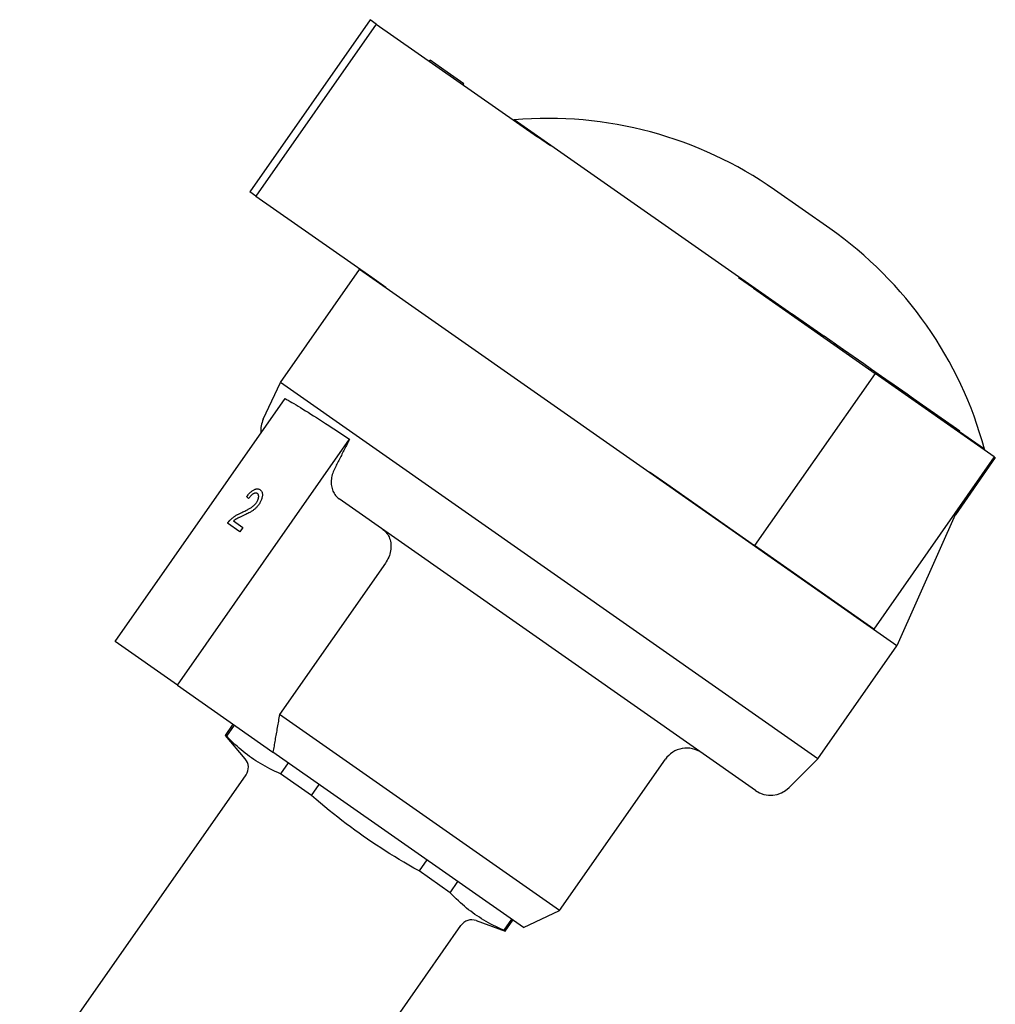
# Model space of a CAD drawing. Header units: millimetres. Extents: x -60 to 3536, y 30 to 464.
# Tile 7 of 22: x 195 to 269, y 272 to 347. Entities that reach past the tile are written whole.
import ezdxf

# ---------------------------------------------------------------- set-up
doc = ezdxf.new("R2010")
doc.units = ezdxf.units.MM
doc.layers.add('DETAIL', color=2, linetype='Continuous')

msp = doc.modelspace()

# ---------------------------------------------------------------- linework, layer by layer
at = {"layer": 'DETAIL'}
for p, q in [((221.555, 347.219), (212.378, 334.113)), ((222.026, 346.889), (212.849, 333.783)), ((222.026, 346.889), (221.555, 347.219)), ((222.026, 346.889), (234.307, 338.29)), ((226.07, 344.058), (226.127, 344.14)), ((227.439, 343.221), (226.127, 344.14)), ((228.709, 342.332), (227.439, 343.221)), ((228.652, 342.25), (228.709, 342.332)), ((232.533, 339.592), (232.497, 339.557)), ((253.687, 324.781), (232.533, 339.592)), ((235.293, 337.6), (234.307, 338.29)), ((212.849, 333.783), (212.378, 334.113)), ((256.587, 331.307), (252.371, 334.259)), ((212.849, 333.783), (221.69, 327.592)), ((214.723, 319.591), (220.745, 328.192)), ((220.782, 328.228), (220.745, 328.192)), ((261.703, 299.513), (220.745, 328.192)), ((221.69, 327.592), (222.761, 326.843)), ((250.773, 326.76), (249.642, 327.552)), ((250.773, 326.76), (260.041, 320.271)), ((253.658, 324.74), (253.716, 324.822)), ((253.716, 324.822), (256.155, 323.114)), ((256.098, 323.032), (256.155, 323.114)), ((257.034, 322.498), (256.155, 323.114)), ((256.977, 322.416), (257.034, 322.498)), ((257.131, 322.43), (257.034, 322.498)), ((257.639, 322.075), (257.131, 322.43)), ((257.582, 321.993), (257.639, 322.075)), ((259.183, 320.994), (257.639, 322.075)), ((259.777, 320.578), (259.183, 320.994)), ((259.719, 320.496), (259.777, 320.578)), ((260.54, 320.043), (259.777, 320.578)), ((213.415, 316.786), (214.723, 319.591)), ((255.68, 290.912), (214.723, 319.591)), ((260.041, 320.271), (250.864, 307.165)), ((269.13, 313.907), (260.041, 320.271)), ((260.483, 319.961), (260.54, 320.043)), ((260.87, 319.813), (260.54, 320.043)), ((260.813, 319.731), (260.87, 319.813)), ((261.485, 319.382), (260.87, 319.813)), ((261.428, 319.3), (261.485, 319.382)), ((262.158, 318.911), (261.485, 319.382)), ((262.101, 318.829), (262.158, 318.911)), ((262.488, 318.68), (262.158, 318.911)), ((202.116, 299.853), (215.077, 318.362)), ((262.43, 318.598), (262.488, 318.68)), ((262.795, 318.465), (262.488, 318.68)), ((262.737, 318.383), (262.795, 318.465)), ((263.405, 318.038), (262.795, 318.465)), ((263.348, 317.956), (263.405, 318.038)), ((266.249, 316.046), (263.405, 318.038)), ((266.192, 315.964), (266.249, 316.046)), ((266.506, 315.866), (266.249, 316.046)), ((266.448, 315.785), (266.506, 315.866)), ((268.384, 314.49), (266.477, 315.825)), ((206.867, 296.526), (219.991, 315.269)), ((268.384, 314.49), (268.363, 314.444)), ((269.13, 313.907), (259.953, 300.8)), ((269.205, 313.854), (266.16, 309.505)), ((269.13, 313.907), (269.205, 313.854)), ((242.854, 312.773), (244.174, 311.849)), ((213.173, 311.407), (213.173, 311.407)), ((244.174, 311.849), (250.864, 307.165)), ((212.293, 310.734), (212.293, 310.734)), ((250.931, 288.5), (219.198, 310.719)), ((266.356, 309.945), (261.703, 299.513)), ((211.15, 309.04), (211.856, 308.545)), ((211.619, 308.206), (210.686, 308.859)), ((211.856, 308.545), (211.619, 308.206)), ((211.856, 308.545), (211.619, 308.206)), ((211.856, 308.545), (211.856, 308.545)), ((211.619, 308.206), (211.619, 308.206)), ((259.953, 300.8), (250.864, 307.165)), ((222.722, 305.812), (214.65, 294.284)), ((206.867, 296.526), (202.116, 299.853)), ((255.68, 290.912), (261.703, 299.513)), ((206.867, 296.526), (214.152, 291.425)), ((235.985, 279.346), (214.65, 294.284)), ((210.541, 292.698), (211.131, 293.54)), ((210.629, 292.636), (211.219, 293.479)), ((210.629, 292.636), (210.541, 292.698)), ((212.044, 290.906), (210.541, 292.698)), ((233.249, 278.053), (214.152, 291.425)), ((215.315, 290.611), (214.725, 289.768)), ((235.985, 279.346), (244.056, 290.873)), ((253.492, 288.724), (255.68, 290.912)), ((194.848, 265.056), (212.097, 289.69)), ((217.094, 288.109), (214.725, 289.768)), ((217.094, 288.109), (217.684, 288.952)), ((225.876, 283.216), (225.286, 282.373)), ((227.655, 280.714), (225.286, 282.373)), ((227.655, 280.714), (228.245, 281.557)), ((233.249, 278.053), (235.985, 279.346)), ((229.641, 278.584), (231.839, 277.785)), ((232.341, 278.689), (231.751, 277.846)), ((231.839, 277.785), (232.429, 278.627)), ((211.231, 253.584), (228.48, 278.218)), ((231.839, 277.785), (231.751, 277.846))]:
    msp.add_line(p, q, dxfattribs=at)
at = {"layer": 'DETAIL', "flags": 128}
for points in [[(215.077, 318.362), (215.195, 318.295), (215.322, 318.222), (215.457, 318.144), (215.601, 318.059), (215.752, 317.969), (215.912, 317.873), (216.08, 317.771), (216.255, 317.664), (216.439, 317.551), (216.63, 317.432), (216.828, 317.308), (217.034, 317.179), (217.247, 317.045), (217.466, 316.905), (217.693, 316.761), (217.926, 316.612), (218.165, 316.458), (218.41, 316.3), (218.661, 316.138), (218.917, 315.971), (219.179, 315.801), (219.445, 315.627), (219.716, 315.45), (219.991, 315.269)], [(219.991, 315.269), (219.943, 315.173), (219.894, 315.077), (219.846, 314.982), (219.797, 314.886), (219.749, 314.79), (219.701, 314.695), (219.652, 314.6), (219.604, 314.504), (219.556, 314.409), (219.508, 314.314), (219.459, 314.219), (219.411, 314.124), (219.363, 314.029), (219.315, 313.934), (219.267, 313.839), (219.219, 313.745), (219.171, 313.65), (219.123, 313.555), (219.075, 313.461), (219.028, 313.366), (218.98, 313.272), (218.932, 313.178), (218.884, 313.084), (218.837, 312.989)], [(218.837, 312.989), (218.786, 312.882), (218.741, 312.774), (218.702, 312.666), (218.67, 312.562), (218.643, 312.455), (218.622, 312.345), (218.606, 312.232), (218.595, 312.12), (218.59, 312.01), (218.591, 311.905), (218.599, 311.804), (218.613, 311.702), (218.633, 311.599), (218.659, 311.498), (218.69, 311.4), (218.727, 311.306), (218.767, 311.219), (218.812, 311.138), (218.865, 311.058), (218.924, 310.98), (218.988, 310.906), (219.055, 310.837), (219.126, 310.775), (219.198, 310.719)], [(212.151, 310.888), (212.201, 310.952), (212.25, 311.012), (212.298, 311.068), (212.346, 311.121), (212.394, 311.17), (212.441, 311.216), (212.487, 311.258), (212.533, 311.297), (212.578, 311.332), (212.623, 311.363), (212.667, 311.39), (212.711, 311.414), (212.754, 311.434), (212.797, 311.451), (212.838, 311.464), (212.879, 311.473), (212.918, 311.478), (212.957, 311.479), (212.995, 311.477), (213.032, 311.47), (213.068, 311.46), (213.104, 311.446), (213.139, 311.429), (213.173, 311.407)], [(213.173, 311.407), (213.205, 311.382), (213.235, 311.354), (213.261, 311.324), (213.283, 311.292), (213.303, 311.257), (213.319, 311.22), (213.332, 311.18), (213.341, 311.138), (213.347, 311.093), (213.35, 311.047), (213.349, 310.997), (213.345, 310.946), (213.338, 310.893), (213.328, 310.84), (213.316, 310.786), (213.3, 310.732), (213.282, 310.678), (213.261, 310.623), (213.237, 310.569), (213.21, 310.514), (213.181, 310.458), (213.148, 310.402), (213.113, 310.346), (213.075, 310.29)], [(213.173, 311.407), (213.205, 311.382), (213.235, 311.354), (213.261, 311.324), (213.283, 311.292), (213.303, 311.257), (213.319, 311.22), (213.332, 311.18), (213.341, 311.138), (213.347, 311.093), (213.35, 311.047), (213.349, 310.997), (213.345, 310.946), (213.338, 310.893), (213.328, 310.84), (213.316, 310.786), (213.3, 310.732), (213.282, 310.678), (213.261, 310.623), (213.237, 310.569), (213.21, 310.513), (213.181, 310.458), (213.149, 310.402), (213.113, 310.346), (213.075, 310.29)], [(212.293, 310.734), (212.287, 310.74), (212.281, 310.747), (212.275, 310.753), (212.269, 310.76), (212.263, 310.766), (212.257, 310.773), (212.251, 310.779), (212.245, 310.786), (212.239, 310.792), (212.233, 310.799), (212.227, 310.805), (212.221, 310.811), (212.215, 310.818), (212.209, 310.824), (212.203, 310.831), (212.198, 310.837), (212.192, 310.844), (212.186, 310.85), (212.18, 310.856), (212.174, 310.863), (212.168, 310.869), (212.163, 310.875), (212.157, 310.882), (212.151, 310.888)], [(212.965, 311.119), (212.944, 311.133), (212.922, 311.143), (212.899, 311.151), (212.876, 311.157), (212.852, 311.159), (212.827, 311.159), (212.801, 311.157), (212.774, 311.151), (212.747, 311.144), (212.719, 311.133), (212.691, 311.12), (212.661, 311.104), (212.631, 311.086), (212.601, 311.066), (212.571, 311.043), (212.54, 311.018), (212.51, 310.99), (212.479, 310.96), (212.449, 310.928), (212.418, 310.894), (212.387, 310.857), (212.356, 310.818), (212.324, 310.777), (212.293, 310.734)], [(212.965, 311.119), (212.944, 311.133), (212.922, 311.143), (212.899, 311.151), (212.876, 311.157), (212.852, 311.159), (212.827, 311.159), (212.801, 311.157), (212.775, 311.151), (212.747, 311.144), (212.719, 311.133), (212.691, 311.12), (212.661, 311.104), (212.631, 311.086), (212.601, 311.065), (212.571, 311.043), (212.54, 311.018), (212.51, 310.99), (212.479, 310.96), (212.449, 310.928), (212.418, 310.894), (212.387, 310.857), (212.356, 310.818), (212.324, 310.777), (212.293, 310.734)], [(212.891, 310.432), (212.914, 310.467), (212.936, 310.502), (212.956, 310.536), (212.975, 310.571), (212.992, 310.605), (213.007, 310.639), (213.02, 310.673), (213.032, 310.706), (213.041, 310.74), (213.05, 310.773), (213.056, 310.806), (213.061, 310.839), (213.064, 310.871), (213.065, 310.901), (213.064, 310.93), (213.061, 310.958), (213.056, 310.983), (213.049, 311.007), (213.04, 311.03), (213.029, 311.051), (213.016, 311.071), (213.001, 311.088), (212.984, 311.105), (212.965, 311.119)], [(211.772, 309.679), (211.852, 309.716), (211.93, 309.752), (212.004, 309.788), (212.074, 309.822), (212.141, 309.856), (212.204, 309.888), (212.264, 309.92), (212.321, 309.951), (212.373, 309.981), (212.422, 310.011), (212.468, 310.039), (212.51, 310.067), (212.549, 310.095), (212.587, 310.123), (212.624, 310.152), (212.659, 310.181), (212.693, 310.21), (212.725, 310.24), (212.756, 310.271), (212.786, 310.302), (212.814, 310.334), (212.841, 310.366), (212.867, 310.399), (212.891, 310.432)], [(213.075, 310.29), (213.044, 310.247), (213.013, 310.206), (212.98, 310.165), (212.946, 310.126), (212.911, 310.087), (212.875, 310.049), (212.839, 310.013), (212.801, 309.977), (212.761, 309.943), (212.72, 309.908), (212.677, 309.875), (212.632, 309.841), (212.585, 309.809), (212.536, 309.776), (212.486, 309.745), (212.433, 309.714), (212.377, 309.682), (212.314, 309.648), (212.244, 309.612), (212.169, 309.574), (212.087, 309.534), (211.999, 309.492), (211.905, 309.448), (211.804, 309.402)], [(213.075, 310.29), (213.044, 310.247), (213.013, 310.206), (212.98, 310.165), (212.946, 310.125), (212.911, 310.087), (212.876, 310.049), (212.839, 310.013), (212.801, 309.977), (212.762, 309.942), (212.72, 309.908), (212.677, 309.875), (212.632, 309.841), (212.585, 309.809), (212.537, 309.776), (212.486, 309.745), (212.433, 309.714), (212.377, 309.682), (212.314, 309.648), (212.244, 309.612), (212.169, 309.574), (212.087, 309.534), (211.999, 309.492), (211.905, 309.448), (211.804, 309.402)], [(210.686, 308.859), (210.693, 308.87), (210.701, 308.88), (210.708, 308.891), (210.715, 308.901), (210.723, 308.912), (210.73, 308.922), (210.738, 308.932), (210.746, 308.942), (210.753, 308.952), (210.761, 308.962), (210.769, 308.972), (210.777, 308.981), (210.785, 308.991), (210.793, 309), (210.801, 309.01), (210.809, 309.019), (210.817, 309.028), (210.826, 309.038), (210.834, 309.047), (210.842, 309.056), (210.851, 309.065), (210.859, 309.073), (210.868, 309.082), (210.876, 309.091)], [(210.876, 309.091), (210.905, 309.119), (210.933, 309.147), (210.963, 309.174), (210.993, 309.201), (211.023, 309.228), (211.054, 309.253), (211.085, 309.279), (211.117, 309.304), (211.149, 309.328), (211.182, 309.352), (211.216, 309.375), (211.249, 309.398), (211.284, 309.42), (211.321, 309.443), (211.359, 309.466), (211.398, 309.489), (211.439, 309.512), (211.482, 309.536), (211.526, 309.559), (211.572, 309.583), (211.62, 309.607), (211.669, 309.631), (211.719, 309.655), (211.772, 309.679)], [(211.804, 309.402), (211.749, 309.377), (211.697, 309.353), (211.648, 309.33), (211.602, 309.308), (211.56, 309.288), (211.521, 309.269), (211.485, 309.251), (211.453, 309.235), (211.423, 309.219), (211.397, 309.205), (211.374, 309.193), (211.354, 309.181), (211.336, 309.17), (211.318, 309.159), (211.3, 309.148), (211.283, 309.137), (211.265, 309.125), (211.248, 309.113), (211.231, 309.101), (211.215, 309.089), (211.198, 309.077), (211.182, 309.065), (211.165, 309.052), (211.15, 309.04)], [(211.804, 309.402), (211.749, 309.377), (211.697, 309.353), (211.648, 309.33), (211.602, 309.308), (211.56, 309.288), (211.521, 309.269), (211.485, 309.251), (211.453, 309.235), (211.423, 309.219), (211.397, 309.205), (211.374, 309.193), (211.354, 309.181), (211.336, 309.17), (211.318, 309.159), (211.3, 309.148), (211.283, 309.136), (211.266, 309.125), (211.248, 309.113), (211.231, 309.101), (211.215, 309.089), (211.198, 309.077), (211.182, 309.065), (211.166, 309.052), (211.15, 309.039)], [(222.528, 308.388), (222.61, 308.325), (222.689, 308.253), (222.764, 308.173), (222.834, 308.088), (222.897, 307.999), (222.952, 307.907), (222.998, 307.811), (223.04, 307.706), (223.075, 307.595), (223.104, 307.481), (223.126, 307.365), (223.139, 307.251), (223.144, 307.135), (223.141, 307.012), (223.131, 306.886), (223.114, 306.759), (223.09, 306.634), (223.06, 306.514), (223.021, 306.396), (222.974, 306.275), (222.919, 306.153), (222.858, 306.033), (222.792, 305.918), (222.722, 305.812)], [(214.65, 294.284), (214.628, 294.159), (214.606, 294.034), (214.585, 293.91), (214.563, 293.786), (214.542, 293.663), (214.52, 293.541), (214.499, 293.419), (214.478, 293.298), (214.457, 293.177), (214.436, 293.056), (214.415, 292.936), (214.394, 292.817), (214.373, 292.698), (214.353, 292.58), (214.332, 292.462), (214.312, 292.345), (214.292, 292.228), (214.271, 292.112), (214.251, 291.996), (214.231, 291.881), (214.211, 291.766), (214.192, 291.652), (214.172, 291.538), (214.152, 291.425)], [(214.725, 289.768), (214.516, 289.86), (214.314, 289.953), (214.117, 290.048), (213.924, 290.143), (213.737, 290.241), (213.553, 290.34), (213.374, 290.442), (213.198, 290.545), (213.025, 290.651), (212.855, 290.759), (212.688, 290.869), (212.523, 290.982), (212.36, 291.099), (212.199, 291.218), (212.04, 291.341), (211.882, 291.467), (211.724, 291.597), (211.568, 291.731), (211.412, 291.869), (211.256, 292.012), (211.1, 292.16), (210.944, 292.313), (210.787, 292.471), (210.629, 292.636)], [(225.286, 282.373), (224.894, 282.593), (224.512, 282.812), (224.138, 283.031), (223.772, 283.248), (223.412, 283.466), (223.059, 283.684), (222.712, 283.903), (222.369, 284.123), (222.031, 284.345), (221.696, 284.568), (221.365, 284.794), (221.036, 285.022), (220.709, 285.253), (220.384, 285.487), (220.06, 285.725), (219.736, 285.967), (219.412, 286.214), (219.088, 286.465), (218.762, 286.723), (218.434, 286.986), (218.104, 287.255), (217.771, 287.532), (217.435, 287.816), (217.094, 288.109)], [(231.751, 277.846), (231.542, 277.938), (231.34, 278.031), (231.142, 278.126), (230.95, 278.222), (230.763, 278.319), (230.579, 278.419), (230.4, 278.52), (230.224, 278.623), (230.051, 278.729), (229.881, 278.837), (229.714, 278.948), (229.549, 279.061), (229.386, 279.177), (229.225, 279.296), (229.066, 279.419), (228.907, 279.545), (228.75, 279.675), (228.593, 279.809), (228.437, 279.948), (228.281, 280.091), (228.126, 280.238), (227.969, 280.391), (227.813, 280.55), (227.655, 280.714)]]:
    msp.add_lwpolyline(points, dxfattribs=at)
at = {"layer": 'DETAIL'}
for centre, radius, start, end in [((235.108, 309.604), 30.098, 55, 94.90677), ((239.324, 306.652), 30.098, 15.09323, 55), ((215.227, 315.941), 1.999, 155, 185.89512), ((245.694, 289.726), 1.999, 55, 145), ((211.278, 290.263), 1, 325, 40), ((252.078, 290.138), 1.999, 235, 315), ((229.299, 277.645), 1, 70, 145)]:
    msp.add_arc(centre, radius, start, end, dxfattribs=at)

doc.saveas('drawing.dxf')
